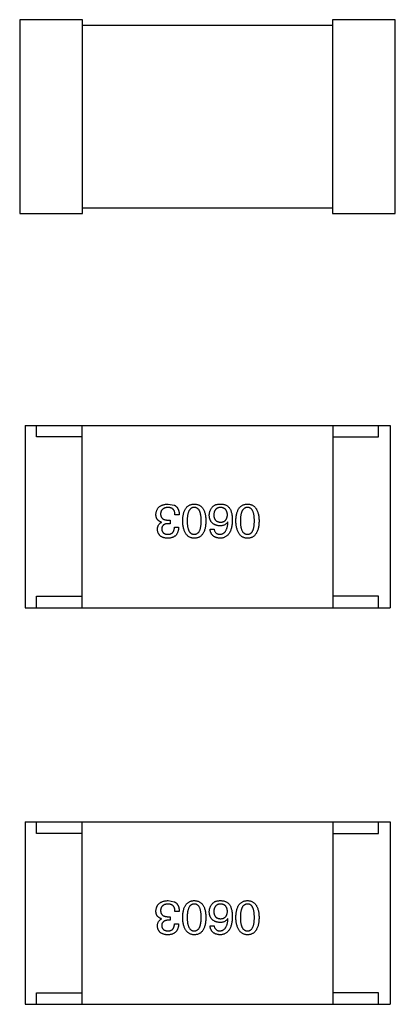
# Model space of a CAD drawing. Header units: inches. Extents: x -36 to 490, y -51 to 98.
# Tile 30 of 153: x 364.2 to 365.84, y 18.56 to 22.88. Entities that reach past the tile are written whole.
import ezdxf

# ---------------------------------------------------------------- set-up
doc = ezdxf.new("R2010")
doc.units = ezdxf.units.IN
doc.header["$LTSCALE"] = 1.21
doc.header["$MEASUREMENT"] = 0
doc.layers.get('0').update_dxf_attribs({"linetype": 'CONTINUOUS'})

msp = doc.modelspace()

# ---------------------------------------------------------------- linework, layer by layer
at = {"color": 7, "linetype": 'Continuous'}
for p, q in [((364.1968, 22.8838), (364.1968, 22.0338)), ((364.4718, 22.8838), (364.1968, 22.8838)), ((364.4718, 22.0338), (364.4718, 22.8838)), ((365.5683, 22.8588), (364.4718, 22.8588)), ((365.5683, 22.8838), (365.5683, 22.0338)), ((365.8433, 22.8838), (365.5683, 22.8838)), ((365.8433, 22.0338), (365.8433, 22.8838)), ((364.1968, 22.0338), (364.4718, 22.0338)), ((364.4718, 22.0588), (365.5683, 22.0588)), ((365.5683, 22.0338), (365.8433, 22.0338)), ((364.2203, 21.1042), (364.2203, 20.3042)), ((364.2203, 21.1042), (365.8203, 21.1042)), ((364.2703, 21.0542), (364.2703, 21.1042)), ((364.4703, 20.3042), (364.4703, 21.1042)), ((365.5703, 20.3042), (365.5703, 21.1042)), ((365.7703, 21.0542), (365.7703, 21.1042)), ((365.8203, 21.1042), (365.8203, 20.3042)), ((364.4703, 21.0542), (364.2703, 21.0542)), ((365.5703, 21.0542), (365.7703, 21.0542)), ((364.8472, 20.759), (364.8742, 20.7541)), ((364.8964, 20.7115), (364.8775, 20.7115)), ((364.8185, 20.6787), (364.8185, 20.6795)), ((364.857, 20.6729), (364.8472, 20.6729)), ((364.848, 20.6885), (364.857, 20.6885)), ((364.857, 20.6885), (364.857, 20.6729)), ((364.8751, 20.6574), (364.8931, 20.6574)), ((365.0312, 20.6484), (365.0492, 20.6484)), ((365.1098, 20.6803), (365.109, 20.6811)), ((364.2703, 20.3042), (364.2703, 20.3542)), ((364.2703, 20.3542), (364.4703, 20.3542)), ((365.7703, 20.3542), (365.5703, 20.3542)), ((365.7703, 20.3042), (365.7703, 20.3542)), ((364.2203, 20.3042), (365.8203, 20.3042)), ((364.2203, 19.3645), (364.2203, 18.5645)), ((364.2203, 19.3645), (365.8203, 19.3645)), ((364.2703, 19.3145), (364.2703, 19.3645)), ((364.4703, 18.5645), (364.4703, 19.3645)), ((365.5703, 18.5645), (365.5703, 19.3645)), ((365.7703, 19.3145), (365.7703, 19.3645)), ((365.8203, 19.3645), (365.8203, 18.5645)), ((364.4703, 19.3145), (364.2703, 19.3145)), ((365.5703, 19.3145), (365.7703, 19.3145)), ((364.8472, 19.0193), (364.8742, 19.0144)), ((364.8964, 18.9718), (364.8775, 18.9718)), ((364.8185, 18.939), (364.8185, 18.9398)), ((364.857, 18.9332), (364.8472, 18.9332)), ((364.848, 18.9488), (364.857, 18.9488)), ((364.857, 18.9488), (364.857, 18.9332)), ((365.1098, 18.9406), (365.109, 18.9414)), ((364.8751, 18.9177), (364.8931, 18.9177)), ((365.0312, 18.9086), (365.0492, 18.9086)), ((364.2703, 18.5645), (364.2703, 18.6145)), ((364.2703, 18.6145), (364.4703, 18.6145)), ((365.7703, 18.6145), (365.5703, 18.6145)), ((365.7703, 18.5645), (365.7703, 18.6145)), ((364.2203, 18.5645), (365.8203, 18.5645))]:
    msp.add_line(p, q, dxfattribs=at)
for points, knots in [([(364.7939, 20.7131), (364.794, 20.7149), (364.7943, 20.7184), (364.7952, 20.7234), (364.7964, 20.7282), (364.7981, 20.7326), (364.8001, 20.7366), (364.8025, 20.7403), (364.8053, 20.7437), (364.8084, 20.7468), (364.812, 20.7495), (364.8159, 20.7519), (364.8202, 20.7539), (364.8249, 20.7556), (364.8299, 20.757), (364.8353, 20.758), (364.8411, 20.7587), (364.8451, 20.7589), (364.8472, 20.759)], [0, 0, 0, 0, 0.068236, 0.132937, 0.194125, 0.253174, 0.310181, 0.365986, 0.421096, 0.476216, 0.532352, 0.590232, 0.649824, 0.71274, 0.778406, 0.848058, 0.921922, 1, 1, 1, 1]), ([(364.8464, 20.7443), (364.8451, 20.7442), (364.8427, 20.744), (364.8393, 20.7435), (364.8361, 20.7428), (364.833, 20.7419), (364.8302, 20.7408), (364.8277, 20.7395), (364.8253, 20.738), (364.8232, 20.7363), (364.8213, 20.7344), (364.8196, 20.7323), (364.8182, 20.73), (364.817, 20.7275), (364.8159, 20.7248), (364.8152, 20.7219), (364.8146, 20.7188), (364.8145, 20.7167), (364.8144, 20.7156)], [0, 0, 0, 0, 0.076694, 0.149502, 0.218019, 0.283183, 0.345589, 0.405199, 0.462852, 0.519478, 0.575313, 0.630559, 0.687006, 0.744638, 0.804006, 0.866059, 0.931486, 1, 1, 1, 1]), ([(364.8775, 20.7115), (364.8775, 20.7128), (364.8774, 20.7154), (364.8769, 20.7191), (364.8762, 20.7226), (364.8753, 20.7258), (364.8742, 20.7287), (364.8728, 20.7315), (364.8712, 20.7339), (364.8694, 20.7361), (364.8673, 20.738), (364.865, 20.7397), (364.8624, 20.7411), (364.8596, 20.7423), (364.8567, 20.7432), (364.8534, 20.7438), (364.85, 20.7442), (364.8476, 20.7442), (364.8464, 20.7443)], [0, 0, 0, 0, 0.07723, 0.149593, 0.217944, 0.282232, 0.34411, 0.402297, 0.458791, 0.513966, 0.568538, 0.623291, 0.679957, 0.737243, 0.798142, 0.86118, 0.928728, 1, 1, 1, 1]), ([(364.8742, 20.7541), (364.8751, 20.7537), (364.8768, 20.7528), (364.8792, 20.7513), (364.8815, 20.7496), (364.8836, 20.7478), (364.8856, 20.7457), (364.8874, 20.7435), (364.889, 20.7411), (364.8905, 20.7385), (364.8918, 20.7357), (364.8929, 20.7328), (364.8939, 20.7297), (364.8947, 20.7264), (364.8954, 20.7229), (364.8959, 20.7193), (364.8962, 20.7154), (364.8963, 20.7128), (364.8964, 20.7115)], [0, 0, 0, 0, 0.056906, 0.113264, 0.168825, 0.223843, 0.279195, 0.335267, 0.392098, 0.450414, 0.51054, 0.572219, 0.636652, 0.703156, 0.773102, 0.845505, 0.921063, 1, 1, 1, 1]), ([(364.9113, 20.6852), (364.9114, 20.6882), (364.9116, 20.6939), (364.9124, 20.7022), (364.9135, 20.7099), (364.915, 20.7171), (364.9168, 20.7237), (364.9191, 20.7297), (364.9217, 20.7352), (364.9247, 20.7402), (364.9281, 20.7445), (364.9318, 20.7483), (364.936, 20.7516), (364.9405, 20.7542), (364.9454, 20.7563), (364.9506, 20.7578), (364.9562, 20.7587), (364.9601, 20.7589), (364.9621, 20.759)], [0, 0, 0, 0, 0.08769, 0.170218, 0.24749, 0.319818, 0.387758, 0.451391, 0.511445, 0.568185, 0.622681, 0.67526, 0.726746, 0.778428, 0.830764, 0.884397, 0.940866, 1, 1, 1, 1]), ([(364.9621, 20.7443), (364.9609, 20.7442), (364.9584, 20.744), (364.9548, 20.7433), (364.9515, 20.742), (364.9484, 20.7403), (364.9456, 20.7382), (364.9431, 20.7356), (364.9407, 20.7325), (364.9386, 20.729), (364.9368, 20.7251), (364.9353, 20.7207), (364.9339, 20.7159), (364.9328, 20.7106), (364.932, 20.7049), (364.9314, 20.6988), (364.931, 20.6921), (364.931, 20.6876), (364.931, 20.6852)], [0, 0, 0, 0, 0.050879, 0.099377, 0.146973, 0.193618, 0.240619, 0.289461, 0.34047, 0.395283, 0.453059, 0.515633, 0.582666, 0.655287, 0.732971, 0.815933, 0.905166, 1, 1, 1, 1]), ([(364.9621, 20.759), (364.9641, 20.7589), (364.968, 20.7587), (364.9736, 20.7578), (364.9789, 20.7563), (364.9838, 20.7542), (364.9883, 20.7516), (364.9924, 20.7483), (364.9962, 20.7445), (364.9995, 20.7401), (365.0026, 20.7352), (365.0051, 20.7297), (365.0074, 20.7237), (365.0093, 20.7171), (365.0108, 20.7099), (365.0119, 20.7022), (365.0126, 20.6939), (365.0128, 20.6882), (365.0129, 20.6852)], [0, 0, 0, 0, 0.059135, 0.115606, 0.169241, 0.221578, 0.273261, 0.324749, 0.377329, 0.431642, 0.488541, 0.548597, 0.612232, 0.680174, 0.752504, 0.829777, 0.912307, 1, 1, 1, 1]), ([(364.9924, 20.6852), (364.9924, 20.6876), (364.9924, 20.6922), (364.992, 20.6989), (364.9915, 20.7052), (364.9907, 20.7109), (364.9895, 20.7162), (364.9883, 20.7211), (364.9868, 20.7255), (364.985, 20.7294), (364.983, 20.7329), (364.9807, 20.736), (364.9782, 20.7385), (364.9754, 20.7406), (364.9725, 20.7423), (364.9692, 20.7434), (364.9657, 20.7441), (364.9633, 20.7442), (364.9621, 20.7443)], [0, 0, 0, 0, 0.096457, 0.187288, 0.27178, 0.350132, 0.423455, 0.491343, 0.554037, 0.612253, 0.666313, 0.717038, 0.764921, 0.811214, 0.856775, 0.902988, 0.950234, 1, 1, 1, 1]), ([(365.0279, 20.7098), (365.0279, 20.7116), (365.028, 20.715), (365.0287, 20.7201), (365.0299, 20.725), (365.0315, 20.7298), (365.0336, 20.7343), (365.0361, 20.7387), (365.0391, 20.7428), (365.0415, 20.7454), (365.0426, 20.7467)], [0, 0, 0, 0, 0.12904, 0.253809, 0.377066, 0.499122, 0.621469, 0.744665, 0.870607, 1, 1, 1, 1]), ([(365.0426, 20.7467), (365.0436, 20.7478), (365.0455, 20.7499), (365.0489, 20.7525), (365.0528, 20.7547), (365.0572, 20.7565), (365.0621, 20.7578), (365.0675, 20.7586), (365.0734, 20.7591), (365.0774, 20.759), (365.0795, 20.759)], [0, 0, 0, 0, 0.105033, 0.21147, 0.321511, 0.438526, 0.563605, 0.698055, 0.843218, 1, 1, 1, 1]), ([(365.0762, 20.7443), (365.0751, 20.7442), (365.073, 20.744), (365.0699, 20.7434), (365.067, 20.7427), (365.0643, 20.7416), (365.0618, 20.7403), (365.0595, 20.7388), (365.0574, 20.7371), (365.0555, 20.7351), (365.0538, 20.7328), (365.0523, 20.7303), (365.051, 20.7277), (365.0499, 20.7247), (365.049, 20.7215), (365.0483, 20.7181), (365.0478, 20.7145), (365.0476, 20.7119), (365.0475, 20.7107)], [0, 0, 0, 0, 0.066682, 0.130303, 0.190802, 0.248749, 0.30534, 0.361219, 0.415721, 0.471765, 0.528279, 0.586428, 0.64659, 0.710143, 0.776461, 0.846692, 0.921137, 1, 1, 1, 1]), ([(365.1074, 20.7115), (365.1073, 20.7128), (365.1071, 20.7153), (365.1066, 20.7189), (365.1058, 20.7223), (365.1049, 20.7255), (365.1037, 20.7284), (365.1023, 20.731), (365.1007, 20.7335), (365.0988, 20.7357), (365.0968, 20.7376), (365.0945, 20.7393), (365.092, 20.7408), (365.0892, 20.7419), (365.0863, 20.7429), (365.0831, 20.7436), (365.0798, 20.7441), (365.0774, 20.7442), (365.0762, 20.7443)], [0, 0, 0, 0, 0.076467, 0.148148, 0.216496, 0.280559, 0.342274, 0.401168, 0.458322, 0.514073, 0.569257, 0.62465, 0.68124, 0.739113, 0.799947, 0.862804, 0.929597, 1, 1, 1, 1]), ([(365.0795, 20.759), (365.0816, 20.7589), (365.0856, 20.7587), (365.0914, 20.7576), (365.0968, 20.756), (365.1019, 20.7538), (365.1065, 20.751), (365.1108, 20.7477), (365.1147, 20.7438), (365.1169, 20.7409), (365.118, 20.7393)], [0, 0, 0, 0, 0.137449, 0.267856, 0.393219, 0.514735, 0.63397, 0.753734, 0.874967, 1, 1, 1, 1]), ([(365.118, 20.7393), (365.1189, 20.7378), (365.1207, 20.7346), (365.1228, 20.7293), (365.1246, 20.7236), (365.1261, 20.7175), (365.1273, 20.7109), (365.1281, 20.7039), (365.1286, 20.6963), (365.1287, 20.6912), (365.1287, 20.6885)], [0, 0, 0, 0, 0.101889, 0.209155, 0.322694, 0.442863, 0.569758, 0.70479, 0.848502, 1, 1, 1, 1]), ([(365.1445, 20.6852), (365.1446, 20.6882), (365.1448, 20.6939), (365.1455, 20.7022), (365.1466, 20.7099), (365.1481, 20.7171), (365.15, 20.7237), (365.1522, 20.7297), (365.1548, 20.7352), (365.1578, 20.7402), (365.1612, 20.7445), (365.165, 20.7483), (365.1691, 20.7516), (365.1736, 20.7542), (365.1785, 20.7563), (365.1838, 20.7578), (365.1894, 20.7587), (365.1933, 20.7589), (365.1953, 20.759)], [0, 0, 0, 0, 0.08769, 0.170218, 0.24749, 0.319818, 0.387758, 0.451391, 0.511445, 0.568185, 0.622681, 0.67526, 0.726746, 0.778428, 0.830764, 0.884397, 0.940866, 1, 1, 1, 1]), ([(365.1953, 20.7443), (365.194, 20.7442), (365.1916, 20.744), (365.188, 20.7433), (365.1847, 20.742), (365.1816, 20.7403), (365.1788, 20.7382), (365.1762, 20.7356), (365.1739, 20.7325), (365.1718, 20.729), (365.17, 20.7251), (365.1684, 20.7207), (365.1671, 20.7159), (365.166, 20.7106), (365.1652, 20.7049), (365.1646, 20.6988), (365.1642, 20.6921), (365.1641, 20.6876), (365.1641, 20.6852)], [0, 0, 0, 0, 0.050879, 0.099377, 0.146973, 0.193618, 0.240619, 0.289461, 0.34047, 0.395283, 0.453059, 0.515633, 0.582666, 0.655287, 0.732971, 0.815933, 0.905166, 1, 1, 1, 1]), ([(365.1953, 20.759), (365.1973, 20.7589), (365.2011, 20.7587), (365.2068, 20.7578), (365.212, 20.7563), (365.2169, 20.7542), (365.2214, 20.7516), (365.2256, 20.7483), (365.2293, 20.7445), (365.2327, 20.7401), (365.2357, 20.7352), (365.2383, 20.7297), (365.2405, 20.7237), (365.2424, 20.7171), (365.2439, 20.7099), (365.245, 20.7022), (365.2458, 20.6939), (365.246, 20.6882), (365.2461, 20.6852)], [0, 0, 0, 0, 0.059135, 0.115606, 0.169241, 0.221578, 0.273261, 0.324749, 0.377329, 0.431642, 0.488541, 0.548597, 0.612232, 0.680174, 0.752504, 0.829777, 0.912307, 1, 1, 1, 1]), ([(365.2256, 20.6852), (365.2256, 20.6876), (365.2255, 20.6922), (365.2252, 20.6989), (365.2246, 20.7052), (365.2238, 20.7109), (365.2227, 20.7162), (365.2215, 20.7211), (365.2199, 20.7255), (365.2181, 20.7294), (365.2161, 20.7329), (365.2139, 20.736), (365.2114, 20.7385), (365.2086, 20.7406), (365.2056, 20.7423), (365.2024, 20.7434), (365.1989, 20.7441), (365.1965, 20.7442), (365.1953, 20.7443)], [0, 0, 0, 0, 0.096457, 0.187288, 0.27178, 0.350132, 0.423455, 0.491343, 0.554037, 0.612253, 0.666313, 0.717038, 0.764921, 0.811214, 0.856775, 0.902988, 0.950234, 1, 1, 1, 1]), ([(364.8185, 20.6795), (364.8175, 20.6798), (364.8156, 20.6805), (364.8127, 20.6816), (364.8102, 20.6829), (364.8077, 20.6843), (364.8055, 20.6859), (364.8035, 20.6877), (364.8016, 20.6895), (364.8, 20.6916), (364.7986, 20.6938), (364.7973, 20.6961), (364.7963, 20.6986), (364.7954, 20.7012), (364.7947, 20.704), (364.7943, 20.7069), (364.7939, 20.7099), (364.7939, 20.712), (364.7939, 20.7131)], [0, 0, 0, 0, 0.069445, 0.136039, 0.200011, 0.261745, 0.322328, 0.381403, 0.438864, 0.496655, 0.554398, 0.612391, 0.672266, 0.733005, 0.79604, 0.861293, 0.928785, 1, 1, 1, 1]), ([(364.8144, 20.7156), (364.8144, 20.7145), (364.8145, 20.7124), (364.8149, 20.7093), (364.8155, 20.7064), (364.8164, 20.7037), (364.8176, 20.7013), (364.8191, 20.6991), (364.8208, 20.697), (364.8228, 20.6952), (364.825, 20.6936), (364.8275, 20.6922), (364.8303, 20.6911), (364.8334, 20.6902), (364.8367, 20.6894), (364.8402, 20.6889), (364.844, 20.6886), (364.8466, 20.6885), (364.848, 20.6885)], [0, 0, 0, 0, 0.066518, 0.129194, 0.188613, 0.245254, 0.300032, 0.353805, 0.407079, 0.461108, 0.516272, 0.574141, 0.634837, 0.699275, 0.767504, 0.840272, 0.917505, 1, 1, 1, 1]), ([(365.0746, 20.6631), (365.0728, 20.6633), (365.0692, 20.6636), (365.0641, 20.6645), (365.0593, 20.6657), (365.0548, 20.6672), (365.0507, 20.669), (365.0469, 20.6711), (365.0435, 20.6736), (365.0403, 20.6764), (365.0375, 20.6795), (365.0352, 20.6829), (365.033, 20.6866), (365.0313, 20.6906), (365.03, 20.695), (365.0289, 20.6997), (365.0281, 20.7046), (365.028, 20.7081), (365.0279, 20.7098)], [0, 0, 0, 0, 0.074228, 0.144548, 0.211288, 0.274576, 0.335162, 0.393915, 0.450599, 0.506657, 0.562409, 0.618617, 0.676096, 0.735061, 0.79654, 0.860906, 0.928473, 1, 1, 1, 1]), ([(365.0475, 20.7107), (365.0476, 20.7094), (365.0478, 20.707), (365.0483, 20.7036), (365.0491, 20.7004), (365.0499, 20.6974), (365.0511, 20.6946), (365.0524, 20.692), (365.054, 20.6898), (365.0557, 20.6877), (365.0577, 20.6858), (365.0598, 20.6842), (365.0622, 20.6829), (365.0648, 20.6817), (365.0676, 20.6808), (365.0705, 20.6801), (365.0737, 20.6797), (365.0759, 20.6796), (365.0771, 20.6795)], [0, 0, 0, 0, 0.076288, 0.14871, 0.216387, 0.281386, 0.342528, 0.402111, 0.4591, 0.514852, 0.569974, 0.625644, 0.682226, 0.740156, 0.800362, 0.863471, 0.930116, 1, 1, 1, 1]), ([(365.0771, 20.6795), (365.0782, 20.6796), (365.0805, 20.6797), (365.0838, 20.6801), (365.0868, 20.6808), (365.0897, 20.6818), (365.0924, 20.6829), (365.0948, 20.6844), (365.097, 20.686), (365.099, 20.6879), (365.1008, 20.69), (365.1024, 20.6924), (365.1038, 20.695), (365.1049, 20.6978), (365.1059, 20.7009), (365.1066, 20.7042), (365.1071, 20.7078), (365.1073, 20.7102), (365.1074, 20.7115)], [0, 0, 0, 0, 0.070453, 0.136523, 0.199866, 0.260392, 0.318446, 0.374657, 0.430182, 0.485556, 0.541071, 0.598396, 0.657208, 0.718642, 0.783247, 0.851631, 0.923928, 1, 1, 1, 1]), ([(364.8005, 20.6475), (364.8005, 20.6494), (364.8006, 20.6529), (364.8015, 20.658), (364.8029, 20.6626), (364.8048, 20.6668), (364.8074, 20.6705), (364.8105, 20.6738), (364.8143, 20.6766), (364.8171, 20.678), (364.8185, 20.6787)], [0, 0, 0, 0, 0.143686, 0.277942, 0.40333, 0.521785, 0.638573, 0.755208, 0.874773, 1, 1, 1, 1]), ([(364.8455, 20.609), (364.8438, 20.6091), (364.8405, 20.6093), (364.8356, 20.6099), (364.831, 20.6108), (364.8268, 20.612), (364.8229, 20.6134), (364.8193, 20.6151), (364.8159, 20.6171), (364.8129, 20.6194), (364.8103, 20.6219), (364.8079, 20.6248), (364.8059, 20.6279), (364.8041, 20.6313), (364.8027, 20.635), (364.8016, 20.6389), (364.8008, 20.6431), (364.8006, 20.646), (364.8005, 20.6475)], [0, 0, 0, 0, 0.077845, 0.151584, 0.221397, 0.287366, 0.350104, 0.410398, 0.467998, 0.524388, 0.579979, 0.635152, 0.690917, 0.747936, 0.806661, 0.867861, 0.932479, 1, 1, 1, 1]), ([(364.8472, 20.6729), (364.8461, 20.6729), (364.844, 20.6728), (364.8409, 20.6724), (364.838, 20.6719), (364.8353, 20.6712), (364.8328, 20.6703), (364.8306, 20.6693), (364.8285, 20.668), (364.8267, 20.6666), (364.825, 20.6651), (364.8236, 20.6633), (364.8223, 20.6614), (364.8213, 20.6593), (364.8205, 20.657), (364.8199, 20.6545), (364.8195, 20.6519), (364.8194, 20.6501), (364.8193, 20.6492)], [0, 0, 0, 0, 0.079415, 0.154091, 0.22508, 0.29186, 0.355026, 0.415127, 0.472418, 0.528511, 0.583551, 0.638361, 0.693547, 0.750023, 0.807857, 0.868401, 0.932259, 1, 1, 1, 1]), ([(364.8193, 20.6492), (364.8194, 20.6483), (364.8196, 20.6465), (364.8201, 20.644), (364.8207, 20.6416), (364.8216, 20.6394), (364.8226, 20.6374), (364.8239, 20.6356), (364.8253, 20.6338), (364.8269, 20.6323), (364.8287, 20.631), (364.8306, 20.6298), (364.8328, 20.6288), (364.8352, 20.6279), (364.8377, 20.6273), (364.8404, 20.6267), (364.8433, 20.6264), (364.8453, 20.6263), (364.8464, 20.6262)], [0, 0, 0, 0, 0.067655, 0.132224, 0.194132, 0.253145, 0.309858, 0.366002, 0.421361, 0.47702, 0.532632, 0.590536, 0.65067, 0.713258, 0.779588, 0.848803, 0.921949, 1, 1, 1, 1]), ([(364.8931, 20.6574), (364.893, 20.6554), (364.8929, 20.6517), (364.8923, 20.6463), (364.8913, 20.6413), (364.8899, 20.6366), (364.8882, 20.6323), (364.8861, 20.6283), (364.8837, 20.6247), (364.8808, 20.6215), (364.8777, 20.6186), (364.8741, 20.6161), (364.8703, 20.614), (364.866, 20.6123), (364.8614, 20.6108), (364.8564, 20.6099), (364.8511, 20.6092), (364.8474, 20.6091), (364.8455, 20.609)], [0, 0, 0, 0, 0.074804, 0.144899, 0.211458, 0.274554, 0.334363, 0.392059, 0.448123, 0.503024, 0.558154, 0.613471, 0.670844, 0.729926, 0.792003, 0.857405, 0.926768, 1, 1, 1, 1]), ([(364.8464, 20.6262), (364.8475, 20.6262), (364.8497, 20.6263), (364.8529, 20.6267), (364.8558, 20.6273), (364.8586, 20.6281), (364.8611, 20.6292), (364.8635, 20.6306), (364.8656, 20.6321), (364.8675, 20.634), (364.8692, 20.6361), (364.8707, 20.6384), (364.872, 20.641), (364.873, 20.6438), (364.8739, 20.6468), (364.8745, 20.6501), (364.8749, 20.6537), (364.875, 20.6561), (364.8751, 20.6574)], [0, 0, 0, 0, 0.069877, 0.136363, 0.198671, 0.257968, 0.315462, 0.370709, 0.425568, 0.479847, 0.535753, 0.592303, 0.651386, 0.713311, 0.778642, 0.84836, 0.921866, 1, 1, 1, 1]), ([(364.9621, 20.609), (364.9602, 20.6091), (364.9563, 20.6094), (364.9508, 20.6104), (364.9456, 20.6121), (364.9408, 20.6143), (364.9363, 20.6171), (364.9322, 20.6204), (364.9285, 20.6244), (364.9251, 20.6289), (364.9221, 20.634), (364.9195, 20.6396), (364.9172, 20.6459), (364.9153, 20.6526), (364.9138, 20.66), (364.9125, 20.6679), (364.9117, 20.6764), (364.9114, 20.6822), (364.9113, 20.6852)], [0, 0, 0, 0, 0.057415, 0.112361, 0.16496, 0.216437, 0.267441, 0.318839, 0.371478, 0.426325, 0.483626, 0.544235, 0.608673, 0.677374, 0.750405, 0.828394, 0.911525, 1, 1, 1, 1]), ([(364.931, 20.6852), (364.931, 20.6829), (364.931, 20.6782), (364.9314, 20.6716), (364.932, 20.6653), (364.9328, 20.6595), (364.9339, 20.6542), (364.9352, 20.6494), (364.9368, 20.645), (364.9386, 20.641), (364.9407, 20.6376), (364.943, 20.6345), (364.9456, 20.632), (364.9484, 20.6298), (364.9515, 20.6282), (364.9548, 20.627), (364.9584, 20.6264), (364.9609, 20.6263), (364.9621, 20.6262)], [0, 0, 0, 0, 0.095719, 0.185854, 0.269738, 0.347952, 0.420315, 0.487894, 0.550245, 0.608186, 0.662454, 0.713283, 0.761375, 0.808209, 0.854301, 0.901312, 0.949396, 1, 1, 1, 1]), ([(364.9621, 20.6262), (364.9633, 20.6263), (364.9657, 20.6264), (364.9692, 20.627), (364.9725, 20.6282), (364.9755, 20.6298), (364.9782, 20.632), (364.9807, 20.6345), (364.983, 20.6375), (364.985, 20.641), (364.9868, 20.645), (364.9883, 20.6494), (364.9895, 20.6542), (364.9907, 20.6595), (364.9914, 20.6653), (364.992, 20.6716), (364.9924, 20.6782), (364.9924, 20.6829), (364.9924, 20.6852)], [0, 0, 0, 0, 0.049764, 0.097007, 0.143217, 0.188577, 0.235116, 0.282997, 0.333719, 0.387776, 0.445989, 0.508679, 0.576563, 0.649481, 0.728235, 0.812722, 0.903548, 1, 1, 1, 1]), ([(365.0129, 20.6852), (365.0128, 20.6822), (365.0126, 20.6763), (365.0119, 20.6677), (365.0108, 20.6597), (365.0093, 20.6523), (365.0074, 20.6455), (365.0051, 20.6393), (365.0026, 20.6336), (364.9995, 20.6285), (364.9962, 20.624), (364.9924, 20.6201), (364.9883, 20.6167), (364.9838, 20.614), (364.9789, 20.6119), (364.9736, 20.6102), (364.968, 20.6093), (364.9641, 20.6091), (364.9621, 20.609)], [0, 0, 0, 0, 0.088823, 0.172287, 0.250296, 0.323438, 0.392244, 0.456221, 0.516635, 0.573871, 0.628, 0.680335, 0.731489, 0.782557, 0.834044, 0.886738, 0.942089, 1, 1, 1, 1]), ([(365.0746, 20.609), (365.073, 20.6091), (365.0699, 20.6094), (365.0654, 20.6101), (365.0611, 20.6111), (365.0572, 20.6123), (365.0535, 20.6138), (365.05, 20.6156), (365.0469, 20.6177), (365.044, 20.62), (365.0414, 20.6226), (365.0391, 20.6255), (365.0371, 20.6287), (365.0353, 20.6321), (365.0338, 20.6358), (365.0327, 20.6397), (365.0317, 20.6439), (365.0313, 20.6469), (365.0312, 20.6484)], [0, 0, 0, 0, 0.073784, 0.144317, 0.211047, 0.274818, 0.336501, 0.395724, 0.453465, 0.510016, 0.566585, 0.622844, 0.680328, 0.739335, 0.800408, 0.863904, 0.93053, 1, 1, 1, 1]), ([(365.0492, 20.6484), (365.0496, 20.6466), (365.0503, 20.6433), (365.0521, 20.6387), (365.0545, 20.6348), (365.0575, 20.6317), (365.061, 20.6292), (365.0651, 20.6275), (365.0697, 20.6264), (365.0729, 20.6263), (365.0746, 20.6262)], [0, 0, 0, 0, 0.1439, 0.274233, 0.394478, 0.509388, 0.621911, 0.738504, 0.863414, 1, 1, 1, 1]), ([(365.1287, 20.6885), (365.1286, 20.6854), (365.1284, 20.6793), (365.1276, 20.6704), (365.1264, 20.6621), (365.1248, 20.6545), (365.1229, 20.6474), (365.1205, 20.6409), (365.1177, 20.635), (365.1145, 20.6297), (365.1109, 20.625), (365.1069, 20.6209), (365.1025, 20.6174), (365.0977, 20.6145), (365.0925, 20.6122), (365.0869, 20.6105), (365.0809, 20.6094), (365.0767, 20.6091), (365.0746, 20.609)], [0, 0, 0, 0, 0.087517, 0.169686, 0.246944, 0.319347, 0.387088, 0.450961, 0.511075, 0.567974, 0.622351, 0.675039, 0.726853, 0.778688, 0.83093, 0.884738, 0.941043, 1, 1, 1, 1]), ([(365.109, 20.6811), (365.1082, 20.6797), (365.1065, 20.6769), (365.1033, 20.6732), (365.0996, 20.67), (365.0955, 20.6675), (365.0909, 20.6655), (365.0859, 20.6641), (365.0804, 20.6632), (365.0766, 20.6632), (365.0746, 20.6631)], [0, 0, 0, 0, 0.122276, 0.239997, 0.35611, 0.473903, 0.59404, 0.720428, 0.855383, 1, 1, 1, 1]), ([(365.0746, 20.6262), (365.0759, 20.6263), (365.0784, 20.6265), (365.0821, 20.6274), (365.0856, 20.6285), (365.0888, 20.6302), (365.0919, 20.6321), (365.0946, 20.6346), (365.0971, 20.6374), (365.0995, 20.6406), (365.1016, 20.6442), (365.1034, 20.6482), (365.1051, 20.6526), (365.1065, 20.6574), (365.1077, 20.6625), (365.1086, 20.6681), (365.1094, 20.6741), (365.1097, 20.6782), (365.1098, 20.6803)], [0, 0, 0, 0, 0.054741, 0.107075, 0.158339, 0.208382, 0.258772, 0.310045, 0.362765, 0.417822, 0.475982, 0.537466, 0.602901, 0.673037, 0.747247, 0.826291, 0.910782, 1, 1, 1, 1]), ([(365.1953, 20.609), (365.1933, 20.6091), (365.1895, 20.6094), (365.1839, 20.6104), (365.1788, 20.6121), (365.1739, 20.6143), (365.1695, 20.6171), (365.1654, 20.6204), (365.1616, 20.6244), (365.1583, 20.6289), (365.1552, 20.634), (365.1526, 20.6396), (365.1503, 20.6459), (365.1484, 20.6526), (365.1469, 20.66), (365.1457, 20.6679), (365.1448, 20.6764), (365.1446, 20.6822), (365.1445, 20.6852)], [0, 0, 0, 0, 0.057415, 0.112361, 0.16496, 0.216437, 0.267441, 0.318839, 0.371478, 0.426325, 0.483626, 0.544235, 0.608673, 0.677374, 0.750405, 0.828394, 0.911525, 1, 1, 1, 1]), ([(365.1641, 20.6852), (365.1641, 20.6829), (365.1642, 20.6782), (365.1646, 20.6716), (365.1652, 20.6653), (365.166, 20.6595), (365.1671, 20.6542), (365.1684, 20.6494), (365.17, 20.645), (365.1718, 20.641), (365.1739, 20.6376), (365.1762, 20.6345), (365.1788, 20.632), (365.1816, 20.6298), (365.1847, 20.6282), (365.188, 20.627), (365.1916, 20.6264), (365.194, 20.6263), (365.1953, 20.6262)], [0, 0, 0, 0, 0.095719, 0.185854, 0.269738, 0.347952, 0.420315, 0.487894, 0.550245, 0.608186, 0.662454, 0.713283, 0.761375, 0.808209, 0.854301, 0.901312, 0.949396, 1, 1, 1, 1]), ([(365.1953, 20.6262), (365.1965, 20.6263), (365.1989, 20.6264), (365.2024, 20.627), (365.2056, 20.6282), (365.2086, 20.6298), (365.2113, 20.632), (365.2139, 20.6345), (365.2161, 20.6375), (365.2181, 20.641), (365.2199, 20.645), (365.2215, 20.6494), (365.2227, 20.6542), (365.2238, 20.6595), (365.2246, 20.6653), (365.2252, 20.6716), (365.2255, 20.6782), (365.2256, 20.6829), (365.2256, 20.6852)], [0, 0, 0, 0, 0.049764, 0.097007, 0.143217, 0.188577, 0.235116, 0.282997, 0.333719, 0.387776, 0.445989, 0.508679, 0.576563, 0.649481, 0.728235, 0.812722, 0.903548, 1, 1, 1, 1]), ([(365.2461, 20.6852), (365.246, 20.6822), (365.2458, 20.6763), (365.245, 20.6677), (365.2439, 20.6597), (365.2424, 20.6523), (365.2406, 20.6455), (365.2383, 20.6393), (365.2357, 20.6336), (365.2327, 20.6285), (365.2293, 20.624), (365.2256, 20.6201), (365.2215, 20.6167), (365.2169, 20.614), (365.212, 20.6119), (365.2068, 20.6102), (365.2011, 20.6093), (365.1973, 20.6091), (365.1953, 20.609)], [0, 0, 0, 0, 0.088823, 0.172287, 0.250296, 0.323438, 0.392244, 0.456221, 0.516635, 0.573871, 0.628, 0.680335, 0.731489, 0.782557, 0.834044, 0.886738, 0.942089, 1, 1, 1, 1]), ([(364.7939, 18.9734), (364.794, 18.9752), (364.7943, 18.9787), (364.7952, 18.9837), (364.7964, 18.9885), (364.7981, 18.9928), (364.8001, 18.9969), (364.8025, 19.0006), (364.8053, 19.004), (364.8084, 19.0071), (364.812, 19.0098), (364.8159, 19.0122), (364.8202, 19.0142), (364.8249, 19.0159), (364.8299, 19.0173), (364.8353, 19.0183), (364.8411, 19.019), (364.8451, 19.0192), (364.8472, 19.0193)], [0, 0, 0, 0, 0.068236, 0.132937, 0.194125, 0.253174, 0.310181, 0.365986, 0.421096, 0.476216, 0.532352, 0.590232, 0.649824, 0.71274, 0.778406, 0.848058, 0.921922, 1, 1, 1, 1]), ([(364.8742, 19.0144), (364.8751, 19.014), (364.8768, 19.0131), (364.8792, 19.0116), (364.8815, 19.0099), (364.8836, 19.0081), (364.8856, 19.006), (364.8874, 19.0038), (364.889, 19.0014), (364.8905, 18.9988), (364.8918, 18.996), (364.8929, 18.9931), (364.8939, 18.99), (364.8947, 18.9867), (364.8954, 18.9832), (364.8959, 18.9795), (364.8962, 18.9757), (364.8963, 18.9731), (364.8964, 18.9718)], [0, 0, 0, 0, 0.056906, 0.113264, 0.168825, 0.223843, 0.279195, 0.335267, 0.392098, 0.450414, 0.51054, 0.572219, 0.636652, 0.703156, 0.773102, 0.845505, 0.921063, 1, 1, 1, 1]), ([(364.9113, 18.9455), (364.9114, 18.9485), (364.9116, 18.9542), (364.9124, 18.9625), (364.9135, 18.9702), (364.915, 18.9774), (364.9168, 18.984), (364.9191, 18.99), (364.9217, 18.9955), (364.9247, 19.0004), (364.9281, 19.0048), (364.9318, 19.0086), (364.936, 19.0118), (364.9405, 19.0145), (364.9454, 19.0166), (364.9506, 19.0181), (364.9562, 19.019), (364.9601, 19.0192), (364.9621, 19.0193)], [0, 0, 0, 0, 0.08769, 0.170218, 0.24749, 0.319818, 0.387758, 0.451391, 0.511445, 0.568185, 0.622681, 0.67526, 0.726746, 0.778428, 0.830764, 0.884397, 0.940866, 1, 1, 1, 1]), ([(364.9621, 19.0193), (364.9641, 19.0192), (364.968, 19.019), (364.9736, 19.0181), (364.9789, 19.0166), (364.9838, 19.0145), (364.9883, 19.0118), (364.9924, 19.0086), (364.9962, 19.0048), (364.9995, 19.0004), (365.0026, 18.9955), (365.0051, 18.99), (365.0074, 18.984), (365.0093, 18.9774), (365.0108, 18.9702), (365.0119, 18.9625), (365.0126, 18.9542), (365.0128, 18.9485), (365.0129, 18.9455)], [0, 0, 0, 0, 0.059135, 0.115606, 0.169241, 0.221578, 0.273261, 0.324749, 0.377329, 0.431642, 0.488541, 0.548597, 0.612232, 0.680174, 0.752504, 0.829777, 0.912307, 1, 1, 1, 1]), ([(365.0279, 18.9701), (365.0279, 18.9719), (365.028, 18.9753), (365.0287, 18.9804), (365.0299, 18.9853), (365.0315, 18.99), (365.0336, 18.9946), (365.0361, 18.9989), (365.0391, 19.0031), (365.0415, 19.0057), (365.0426, 19.007)], [0, 0, 0, 0, 0.12904, 0.253809, 0.377066, 0.499122, 0.621469, 0.744665, 0.870607, 1, 1, 1, 1]), ([(365.0426, 19.007), (365.0436, 19.0081), (365.0455, 19.0102), (365.0489, 19.0128), (365.0528, 19.015), (365.0572, 19.0167), (365.0621, 19.0181), (365.0675, 19.0189), (365.0734, 19.0194), (365.0774, 19.0193), (365.0795, 19.0193)], [0, 0, 0, 0, 0.105033, 0.21147, 0.321511, 0.438526, 0.563605, 0.698055, 0.843218, 1, 1, 1, 1]), ([(365.0795, 19.0193), (365.0816, 19.0192), (365.0856, 19.019), (365.0914, 19.0179), (365.0968, 19.0163), (365.1019, 19.0141), (365.1065, 19.0113), (365.1108, 19.008), (365.1147, 19.0041), (365.1169, 19.0011), (365.118, 18.9996)], [0, 0, 0, 0, 0.137449, 0.267856, 0.393219, 0.514735, 0.63397, 0.753734, 0.874967, 1, 1, 1, 1]), ([(365.1445, 18.9455), (365.1446, 18.9485), (365.1448, 18.9542), (365.1455, 18.9625), (365.1466, 18.9702), (365.1481, 18.9774), (365.15, 18.984), (365.1522, 18.99), (365.1548, 18.9955), (365.1578, 19.0004), (365.1612, 19.0048), (365.165, 19.0086), (365.1691, 19.0118), (365.1736, 19.0145), (365.1785, 19.0166), (365.1838, 19.0181), (365.1894, 19.019), (365.1933, 19.0192), (365.1953, 19.0193)], [0, 0, 0, 0, 0.08769, 0.170218, 0.24749, 0.319818, 0.387758, 0.451391, 0.511445, 0.568185, 0.622681, 0.67526, 0.726746, 0.778428, 0.830764, 0.884397, 0.940866, 1, 1, 1, 1]), ([(365.1953, 19.0193), (365.1973, 19.0192), (365.2011, 19.019), (365.2068, 19.0181), (365.212, 19.0166), (365.2169, 19.0145), (365.2214, 19.0118), (365.2256, 19.0086), (365.2293, 19.0048), (365.2327, 19.0004), (365.2357, 18.9955), (365.2383, 18.99), (365.2405, 18.984), (365.2424, 18.9774), (365.2439, 18.9702), (365.245, 18.9625), (365.2458, 18.9542), (365.246, 18.9485), (365.2461, 18.9455)], [0, 0, 0, 0, 0.059135, 0.115606, 0.169241, 0.221578, 0.273261, 0.324749, 0.377329, 0.431642, 0.488541, 0.548597, 0.612232, 0.680174, 0.752504, 0.829777, 0.912307, 1, 1, 1, 1]), ([(364.8185, 18.9398), (364.8175, 18.9401), (364.8156, 18.9407), (364.8127, 18.9419), (364.8102, 18.9432), (364.8077, 18.9446), (364.8055, 18.9462), (364.8035, 18.9479), (364.8016, 18.9498), (364.8, 18.9518), (364.7986, 18.954), (364.7973, 18.9564), (364.7963, 18.9589), (364.7954, 18.9615), (364.7947, 18.9642), (364.7943, 18.9672), (364.7939, 18.9702), (364.7939, 18.9723), (364.7939, 18.9734)], [0, 0, 0, 0, 0.069445, 0.136039, 0.200011, 0.261745, 0.322328, 0.381403, 0.438864, 0.496655, 0.554398, 0.612391, 0.672266, 0.733005, 0.79604, 0.861293, 0.928785, 1, 1, 1, 1]), ([(364.8464, 19.0045), (364.8451, 19.0045), (364.8427, 19.0043), (364.8393, 19.0038), (364.8361, 19.0031), (364.833, 19.0022), (364.8302, 19.0011), (364.8277, 18.9998), (364.8253, 18.9983), (364.8232, 18.9966), (364.8213, 18.9947), (364.8196, 18.9926), (364.8182, 18.9903), (364.817, 18.9878), (364.8159, 18.9851), (364.8152, 18.9822), (364.8146, 18.9791), (364.8145, 18.977), (364.8144, 18.9759)], [0, 0, 0, 0, 0.076694, 0.149502, 0.218019, 0.283183, 0.345589, 0.405199, 0.462852, 0.519478, 0.575313, 0.630559, 0.687006, 0.744638, 0.804006, 0.866059, 0.931486, 1, 1, 1, 1]), ([(364.8144, 18.9759), (364.8144, 18.9748), (364.8145, 18.9726), (364.8149, 18.9696), (364.8155, 18.9667), (364.8164, 18.964), (364.8176, 18.9616), (364.8191, 18.9593), (364.8208, 18.9573), (364.8228, 18.9555), (364.825, 18.9539), (364.8275, 18.9525), (364.8303, 18.9514), (364.8334, 18.9505), (364.8367, 18.9497), (364.8402, 18.9492), (364.844, 18.9488), (364.8466, 18.9488), (364.848, 18.9488)], [0, 0, 0, 0, 0.066518, 0.129194, 0.188613, 0.245254, 0.300032, 0.353805, 0.407079, 0.461108, 0.516272, 0.574141, 0.634837, 0.699275, 0.767504, 0.840272, 0.917505, 1, 1, 1, 1]), ([(364.8775, 18.9718), (364.8775, 18.9731), (364.8774, 18.9757), (364.8769, 18.9794), (364.8762, 18.9828), (364.8753, 18.9861), (364.8742, 18.989), (364.8728, 18.9917), (364.8712, 18.9942), (364.8694, 18.9964), (364.8673, 18.9983), (364.865, 19), (364.8624, 19.0014), (364.8596, 19.0025), (364.8567, 19.0035), (364.8534, 19.0041), (364.85, 19.0045), (364.8476, 19.0045), (364.8464, 19.0045)], [0, 0, 0, 0, 0.07723, 0.149593, 0.217944, 0.282232, 0.34411, 0.402297, 0.458791, 0.513966, 0.568538, 0.623291, 0.679957, 0.737243, 0.798142, 0.86118, 0.928728, 1, 1, 1, 1]), ([(364.9621, 19.0045), (364.9609, 19.0045), (364.9584, 19.0043), (364.9548, 19.0035), (364.9515, 19.0023), (364.9484, 19.0006), (364.9456, 18.9985), (364.9431, 18.9959), (364.9407, 18.9928), (364.9386, 18.9893), (364.9368, 18.9854), (364.9353, 18.981), (364.9339, 18.9762), (364.9328, 18.9709), (364.932, 18.9652), (364.9314, 18.959), (364.931, 18.9524), (364.931, 18.9479), (364.931, 18.9455)], [0, 0, 0, 0, 0.050879, 0.099377, 0.146973, 0.193618, 0.240619, 0.289461, 0.34047, 0.395283, 0.453059, 0.515633, 0.582666, 0.655287, 0.732971, 0.815933, 0.905166, 1, 1, 1, 1]), ([(364.9924, 18.9455), (364.9924, 18.9479), (364.9924, 18.9525), (364.992, 18.9592), (364.9915, 18.9654), (364.9907, 18.9712), (364.9895, 18.9765), (364.9883, 18.9814), (364.9868, 18.9858), (364.985, 18.9897), (364.983, 18.9932), (364.9807, 18.9963), (364.9782, 18.9988), (364.9754, 19.0009), (364.9725, 19.0026), (364.9692, 19.0037), (364.9657, 19.0044), (364.9633, 19.0045), (364.9621, 19.0045)], [0, 0, 0, 0, 0.096457, 0.187288, 0.27178, 0.350132, 0.423455, 0.491343, 0.554037, 0.612253, 0.666313, 0.717038, 0.764921, 0.811214, 0.856775, 0.902988, 0.950234, 1, 1, 1, 1]), ([(365.0746, 18.9234), (365.0728, 18.9236), (365.0692, 18.9239), (365.0641, 18.9248), (365.0593, 18.9259), (365.0548, 18.9275), (365.0507, 18.9293), (365.0469, 18.9314), (365.0435, 18.9339), (365.0403, 18.9367), (365.0375, 18.9397), (365.0352, 18.9432), (365.033, 18.9469), (365.0313, 18.9509), (365.03, 18.9553), (365.0289, 18.96), (365.0281, 18.9649), (365.028, 18.9684), (365.0279, 18.9701)], [0, 0, 0, 0, 0.074228, 0.144548, 0.211288, 0.274576, 0.335162, 0.393915, 0.450599, 0.506657, 0.562409, 0.618617, 0.676096, 0.735061, 0.79654, 0.860906, 0.928473, 1, 1, 1, 1]), ([(365.0762, 19.0045), (365.0751, 19.0044), (365.073, 19.0043), (365.0699, 19.0037), (365.067, 19.0029), (365.0643, 19.0019), (365.0618, 19.0006), (365.0595, 18.9991), (365.0574, 18.9973), (365.0555, 18.9953), (365.0538, 18.9931), (365.0523, 18.9906), (365.051, 18.9879), (365.0499, 18.985), (365.049, 18.9818), (365.0483, 18.9784), (365.0478, 18.9748), (365.0476, 18.9722), (365.0475, 18.9709)], [0, 0, 0, 0, 0.066682, 0.130303, 0.190802, 0.248749, 0.30534, 0.361219, 0.415721, 0.471765, 0.528279, 0.586428, 0.64659, 0.710143, 0.776461, 0.846692, 0.921137, 1, 1, 1, 1]), ([(365.0475, 18.9709), (365.0476, 18.9697), (365.0478, 18.9673), (365.0483, 18.9639), (365.0491, 18.9607), (365.0499, 18.9576), (365.0511, 18.9549), (365.0524, 18.9523), (365.054, 18.95), (365.0557, 18.948), (365.0577, 18.9461), (365.0598, 18.9445), (365.0622, 18.9431), (365.0648, 18.942), (365.0676, 18.9411), (365.0705, 18.9404), (365.0737, 18.9399), (365.0759, 18.9398), (365.0771, 18.9398)], [0, 0, 0, 0, 0.076288, 0.14871, 0.216387, 0.281386, 0.342528, 0.402111, 0.4591, 0.514852, 0.569974, 0.625644, 0.682226, 0.740156, 0.800362, 0.863471, 0.930116, 1, 1, 1, 1]), ([(365.1074, 18.9718), (365.1073, 18.9731), (365.1071, 18.9756), (365.1066, 18.9792), (365.1058, 18.9826), (365.1049, 18.9858), (365.1037, 18.9887), (365.1023, 18.9913), (365.1007, 18.9938), (365.0988, 18.9959), (365.0968, 18.9979), (365.0945, 18.9996), (365.092, 19.0011), (365.0892, 19.0022), (365.0863, 19.0032), (365.0831, 19.0039), (365.0798, 19.0044), (365.0774, 19.0045), (365.0762, 19.0045)], [0, 0, 0, 0, 0.076467, 0.148148, 0.216496, 0.280559, 0.342274, 0.401168, 0.458322, 0.514073, 0.569257, 0.62465, 0.68124, 0.739113, 0.799947, 0.862804, 0.929597, 1, 1, 1, 1]), ([(365.0771, 18.9398), (365.0782, 18.9398), (365.0805, 18.9399), (365.0838, 18.9404), (365.0868, 18.9411), (365.0897, 18.942), (365.0924, 18.9432), (365.0948, 18.9446), (365.097, 18.9463), (365.099, 18.9482), (365.1008, 18.9503), (365.1024, 18.9527), (365.1038, 18.9553), (365.1049, 18.9581), (365.1059, 18.9612), (365.1066, 18.9645), (365.1071, 18.9681), (365.1073, 18.9705), (365.1074, 18.9718)], [0, 0, 0, 0, 0.070453, 0.136523, 0.199866, 0.260392, 0.318446, 0.374657, 0.430182, 0.485556, 0.541071, 0.598396, 0.657208, 0.718642, 0.783247, 0.851631, 0.923928, 1, 1, 1, 1]), ([(365.118, 18.9996), (365.1189, 18.9981), (365.1207, 18.9948), (365.1228, 18.9896), (365.1246, 18.9839), (365.1261, 18.9778), (365.1273, 18.9712), (365.1281, 18.9641), (365.1286, 18.9566), (365.1287, 18.9515), (365.1287, 18.9488)], [0, 0, 0, 0, 0.101889, 0.209155, 0.322694, 0.442863, 0.569758, 0.70479, 0.848502, 1, 1, 1, 1]), ([(365.1953, 19.0045), (365.194, 19.0045), (365.1916, 19.0043), (365.188, 19.0035), (365.1847, 19.0023), (365.1816, 19.0006), (365.1788, 18.9985), (365.1762, 18.9959), (365.1739, 18.9928), (365.1718, 18.9893), (365.17, 18.9854), (365.1684, 18.981), (365.1671, 18.9762), (365.166, 18.9709), (365.1652, 18.9652), (365.1646, 18.959), (365.1642, 18.9524), (365.1641, 18.9479), (365.1641, 18.9455)], [0, 0, 0, 0, 0.050879, 0.099377, 0.146973, 0.193618, 0.240619, 0.289461, 0.34047, 0.395283, 0.453059, 0.515633, 0.582666, 0.655287, 0.732971, 0.815933, 0.905166, 1, 1, 1, 1]), ([(365.2256, 18.9455), (365.2256, 18.9479), (365.2255, 18.9525), (365.2252, 18.9592), (365.2246, 18.9654), (365.2238, 18.9712), (365.2227, 18.9765), (365.2215, 18.9814), (365.2199, 18.9858), (365.2181, 18.9897), (365.2161, 18.9932), (365.2139, 18.9963), (365.2114, 18.9988), (365.2086, 19.0009), (365.2056, 19.0026), (365.2024, 19.0037), (365.1989, 19.0044), (365.1965, 19.0045), (365.1953, 19.0045)], [0, 0, 0, 0, 0.096457, 0.187288, 0.27178, 0.350132, 0.423455, 0.491343, 0.554037, 0.612253, 0.666313, 0.717038, 0.764921, 0.811214, 0.856775, 0.902988, 0.950234, 1, 1, 1, 1]), ([(364.8005, 18.9078), (364.8005, 18.9097), (364.8006, 18.9132), (364.8015, 18.9183), (364.8029, 18.9229), (364.8048, 18.9271), (364.8074, 18.9308), (364.8105, 18.9341), (364.8143, 18.9368), (364.8171, 18.9383), (364.8185, 18.939)], [0, 0, 0, 0, 0.143686, 0.277942, 0.40333, 0.521785, 0.638573, 0.755208, 0.874773, 1, 1, 1, 1]), ([(364.8472, 18.9332), (364.8461, 18.9332), (364.844, 18.9331), (364.8409, 18.9327), (364.838, 18.9322), (364.8353, 18.9315), (364.8328, 18.9306), (364.8306, 18.9295), (364.8285, 18.9283), (364.8267, 18.9269), (364.825, 18.9253), (364.8236, 18.9236), (364.8223, 18.9216), (364.8213, 18.9195), (364.8205, 18.9173), (364.8199, 18.9148), (364.8195, 18.9122), (364.8194, 18.9104), (364.8193, 18.9095)], [0, 0, 0, 0, 0.079415, 0.154091, 0.22508, 0.29186, 0.355026, 0.415127, 0.472418, 0.528511, 0.583551, 0.638361, 0.693547, 0.750023, 0.807857, 0.868401, 0.932259, 1, 1, 1, 1]), ([(364.9621, 18.8693), (364.9602, 18.8694), (364.9563, 18.8696), (364.9508, 18.8707), (364.9456, 18.8724), (364.9408, 18.8746), (364.9363, 18.8773), (364.9322, 18.8807), (364.9285, 18.8847), (364.9251, 18.8892), (364.9221, 18.8943), (364.9195, 18.8999), (364.9172, 18.9061), (364.9153, 18.9129), (364.9138, 18.9203), (364.9125, 18.9282), (364.9117, 18.9367), (364.9114, 18.9425), (364.9113, 18.9455)], [0, 0, 0, 0, 0.057415, 0.112361, 0.16496, 0.216437, 0.267441, 0.318839, 0.371478, 0.426325, 0.483626, 0.544235, 0.608673, 0.677374, 0.750405, 0.828394, 0.911525, 1, 1, 1, 1]), ([(364.931, 18.9455), (364.931, 18.9431), (364.931, 18.9385), (364.9314, 18.9318), (364.932, 18.9256), (364.9328, 18.9198), (364.9339, 18.9145), (364.9352, 18.9097), (364.9368, 18.9053), (364.9386, 18.9013), (364.9407, 18.8978), (364.943, 18.8948), (364.9456, 18.8922), (364.9484, 18.8901), (364.9515, 18.8885), (364.9548, 18.8873), (364.9584, 18.8867), (364.9609, 18.8866), (364.9621, 18.8865)], [0, 0, 0, 0, 0.095719, 0.185854, 0.269738, 0.347952, 0.420315, 0.487894, 0.550245, 0.608186, 0.662454, 0.713283, 0.761375, 0.808209, 0.854301, 0.901312, 0.949396, 1, 1, 1, 1]), ([(364.9621, 18.8865), (364.9633, 18.8866), (364.9657, 18.8867), (364.9692, 18.8873), (364.9725, 18.8885), (364.9755, 18.8901), (364.9782, 18.8922), (364.9807, 18.8948), (364.983, 18.8978), (364.985, 18.9013), (364.9868, 18.9053), (364.9883, 18.9097), (364.9895, 18.9145), (364.9907, 18.9198), (364.9914, 18.9256), (364.992, 18.9318), (364.9924, 18.9385), (364.9924, 18.9431), (364.9924, 18.9455)], [0, 0, 0, 0, 0.049764, 0.097007, 0.143217, 0.188577, 0.235116, 0.282997, 0.333719, 0.387776, 0.445989, 0.508679, 0.576563, 0.649481, 0.728235, 0.812722, 0.903548, 1, 1, 1, 1]), ([(365.0129, 18.9455), (365.0128, 18.9425), (365.0126, 18.9366), (365.0119, 18.928), (365.0108, 18.92), (365.0093, 18.9126), (365.0074, 18.9058), (365.0051, 18.8996), (365.0026, 18.8939), (364.9995, 18.8888), (364.9962, 18.8843), (364.9924, 18.8804), (364.9883, 18.877), (364.9838, 18.8743), (364.9789, 18.8721), (364.9736, 18.8705), (364.968, 18.8696), (364.9641, 18.8694), (364.9621, 18.8693)], [0, 0, 0, 0, 0.088823, 0.172287, 0.250296, 0.323438, 0.392244, 0.456221, 0.516635, 0.573871, 0.628, 0.680335, 0.731489, 0.782557, 0.834044, 0.886738, 0.942089, 1, 1, 1, 1]), ([(365.1287, 18.9488), (365.1286, 18.9457), (365.1284, 18.9396), (365.1276, 18.9307), (365.1264, 18.9224), (365.1248, 18.9148), (365.1229, 18.9077), (365.1205, 18.9012), (365.1177, 18.8953), (365.1145, 18.89), (365.1109, 18.8853), (365.1069, 18.8812), (365.1025, 18.8777), (365.0977, 18.8748), (365.0925, 18.8725), (365.0869, 18.8708), (365.0809, 18.8697), (365.0767, 18.8694), (365.0746, 18.8693)], [0, 0, 0, 0, 0.087517, 0.169686, 0.246944, 0.319347, 0.387088, 0.450961, 0.511075, 0.567974, 0.622351, 0.675039, 0.726853, 0.778688, 0.83093, 0.884738, 0.941043, 1, 1, 1, 1]), ([(365.109, 18.9414), (365.1082, 18.94), (365.1065, 18.9372), (365.1033, 18.9335), (365.0996, 18.9303), (365.0955, 18.9278), (365.0909, 18.9258), (365.0859, 18.9244), (365.0804, 18.9235), (365.0766, 18.9234), (365.0746, 18.9234)], [0, 0, 0, 0, 0.122276, 0.239997, 0.35611, 0.473903, 0.59404, 0.720428, 0.855383, 1, 1, 1, 1]), ([(365.0746, 18.8865), (365.0759, 18.8866), (365.0784, 18.8868), (365.0821, 18.8877), (365.0856, 18.8888), (365.0888, 18.8905), (365.0919, 18.8924), (365.0946, 18.8949), (365.0971, 18.8977), (365.0995, 18.9009), (365.1016, 18.9045), (365.1034, 18.9085), (365.1051, 18.9129), (365.1065, 18.9176), (365.1077, 18.9228), (365.1086, 18.9284), (365.1094, 18.9344), (365.1097, 18.9385), (365.1098, 18.9406)], [0, 0, 0, 0, 0.054741, 0.107075, 0.158339, 0.208382, 0.258772, 0.310045, 0.362765, 0.417822, 0.475982, 0.537466, 0.602901, 0.673037, 0.747247, 0.826291, 0.910782, 1, 1, 1, 1]), ([(365.1953, 18.8693), (365.1933, 18.8694), (365.1895, 18.8696), (365.1839, 18.8707), (365.1788, 18.8724), (365.1739, 18.8746), (365.1695, 18.8773), (365.1654, 18.8807), (365.1616, 18.8847), (365.1583, 18.8892), (365.1552, 18.8943), (365.1526, 18.8999), (365.1503, 18.9061), (365.1484, 18.9129), (365.1469, 18.9203), (365.1457, 18.9282), (365.1448, 18.9367), (365.1446, 18.9425), (365.1445, 18.9455)], [0, 0, 0, 0, 0.057415, 0.112361, 0.16496, 0.216437, 0.267441, 0.318839, 0.371478, 0.426325, 0.483626, 0.544235, 0.608673, 0.677374, 0.750405, 0.828394, 0.911525, 1, 1, 1, 1]), ([(365.1641, 18.9455), (365.1641, 18.9431), (365.1642, 18.9385), (365.1646, 18.9318), (365.1652, 18.9256), (365.166, 18.9198), (365.1671, 18.9145), (365.1684, 18.9097), (365.17, 18.9053), (365.1718, 18.9013), (365.1739, 18.8978), (365.1762, 18.8948), (365.1788, 18.8922), (365.1816, 18.8901), (365.1847, 18.8885), (365.188, 18.8873), (365.1916, 18.8867), (365.194, 18.8866), (365.1953, 18.8865)], [0, 0, 0, 0, 0.095719, 0.185854, 0.269738, 0.347952, 0.420315, 0.487894, 0.550245, 0.608186, 0.662454, 0.713283, 0.761375, 0.808209, 0.854301, 0.901312, 0.949396, 1, 1, 1, 1]), ([(365.1953, 18.8865), (365.1965, 18.8866), (365.1989, 18.8867), (365.2024, 18.8873), (365.2056, 18.8885), (365.2086, 18.8901), (365.2113, 18.8922), (365.2139, 18.8948), (365.2161, 18.8978), (365.2181, 18.9013), (365.2199, 18.9053), (365.2215, 18.9097), (365.2227, 18.9145), (365.2238, 18.9198), (365.2246, 18.9256), (365.2252, 18.9318), (365.2255, 18.9385), (365.2256, 18.9431), (365.2256, 18.9455)], [0, 0, 0, 0, 0.049764, 0.097007, 0.143217, 0.188577, 0.235116, 0.282997, 0.333719, 0.387776, 0.445989, 0.508679, 0.576563, 0.649481, 0.728235, 0.812722, 0.903548, 1, 1, 1, 1]), ([(365.2461, 18.9455), (365.246, 18.9425), (365.2458, 18.9366), (365.245, 18.928), (365.2439, 18.92), (365.2424, 18.9126), (365.2406, 18.9058), (365.2383, 18.8996), (365.2357, 18.8939), (365.2327, 18.8888), (365.2293, 18.8843), (365.2256, 18.8804), (365.2215, 18.877), (365.2169, 18.8743), (365.212, 18.8721), (365.2068, 18.8705), (365.2011, 18.8696), (365.1973, 18.8694), (365.1953, 18.8693)], [0, 0, 0, 0, 0.088823, 0.172287, 0.250296, 0.323438, 0.392244, 0.456221, 0.516635, 0.573871, 0.628, 0.680335, 0.731489, 0.782557, 0.834044, 0.886738, 0.942089, 1, 1, 1, 1]), ([(364.8455, 18.8693), (364.8438, 18.8694), (364.8405, 18.8696), (364.8356, 18.8702), (364.831, 18.8711), (364.8268, 18.8723), (364.8229, 18.8737), (364.8193, 18.8754), (364.8159, 18.8774), (364.8129, 18.8797), (364.8103, 18.8822), (364.8079, 18.8851), (364.8059, 18.8882), (364.8041, 18.8916), (364.8027, 18.8953), (364.8016, 18.8992), (364.8008, 18.9034), (364.8006, 18.9063), (364.8005, 18.9078)], [0, 0, 0, 0, 0.077845, 0.151584, 0.221397, 0.287366, 0.350104, 0.410398, 0.467998, 0.524388, 0.579979, 0.635152, 0.690917, 0.747936, 0.806661, 0.867861, 0.932479, 1, 1, 1, 1]), ([(364.8193, 18.9095), (364.8194, 18.9086), (364.8196, 18.9068), (364.8201, 18.9043), (364.8207, 18.9019), (364.8216, 18.8997), (364.8226, 18.8977), (364.8239, 18.8959), (364.8253, 18.8941), (364.8269, 18.8926), (364.8287, 18.8913), (364.8306, 18.8901), (364.8328, 18.889), (364.8352, 18.8882), (364.8377, 18.8875), (364.8404, 18.887), (364.8433, 18.8866), (364.8453, 18.8866), (364.8464, 18.8865)], [0, 0, 0, 0, 0.067655, 0.132224, 0.194132, 0.253145, 0.309858, 0.366002, 0.421361, 0.47702, 0.532632, 0.590536, 0.65067, 0.713258, 0.779588, 0.848803, 0.921949, 1, 1, 1, 1]), ([(364.8931, 18.9177), (364.893, 18.9157), (364.8929, 18.912), (364.8923, 18.9066), (364.8913, 18.9015), (364.8899, 18.8969), (364.8882, 18.8925), (364.8861, 18.8886), (364.8837, 18.885), (364.8808, 18.8817), (364.8777, 18.8789), (364.8741, 18.8764), (364.8703, 18.8743), (364.866, 18.8725), (364.8614, 18.8711), (364.8564, 18.8702), (364.8511, 18.8695), (364.8474, 18.8694), (364.8455, 18.8693)], [0, 0, 0, 0, 0.074804, 0.144899, 0.211458, 0.274554, 0.334363, 0.392059, 0.448123, 0.503024, 0.558154, 0.613471, 0.670844, 0.729926, 0.792003, 0.857405, 0.926768, 1, 1, 1, 1]), ([(364.8464, 18.8865), (364.8475, 18.8865), (364.8497, 18.8866), (364.8529, 18.8869), (364.8558, 18.8875), (364.8586, 18.8884), (364.8611, 18.8895), (364.8635, 18.8908), (364.8656, 18.8924), (364.8675, 18.8943), (364.8692, 18.8964), (364.8707, 18.8987), (364.872, 18.9013), (364.873, 18.9041), (364.8739, 18.9071), (364.8745, 18.9104), (364.8749, 18.914), (364.875, 18.9164), (364.8751, 18.9177)], [0, 0, 0, 0, 0.069877, 0.136363, 0.198671, 0.257968, 0.315462, 0.370709, 0.425568, 0.479847, 0.535753, 0.592303, 0.651386, 0.713311, 0.778642, 0.84836, 0.921866, 1, 1, 1, 1]), ([(365.0746, 18.8693), (365.073, 18.8694), (365.0699, 18.8697), (365.0654, 18.8704), (365.0611, 18.8714), (365.0572, 18.8726), (365.0535, 18.8741), (365.05, 18.8759), (365.0469, 18.878), (365.044, 18.8803), (365.0414, 18.8829), (365.0391, 18.8858), (365.0371, 18.8889), (365.0353, 18.8924), (365.0338, 18.896), (365.0327, 18.9), (365.0317, 18.9042), (365.0313, 18.9072), (365.0312, 18.9086)], [0, 0, 0, 0, 0.073784, 0.144317, 0.211047, 0.274818, 0.336501, 0.395724, 0.453465, 0.510016, 0.566585, 0.622844, 0.680328, 0.739335, 0.800408, 0.863904, 0.93053, 1, 1, 1, 1]), ([(365.0492, 18.9086), (365.0496, 18.9069), (365.0503, 18.9036), (365.0521, 18.899), (365.0545, 18.8951), (365.0575, 18.8919), (365.061, 18.8895), (365.0651, 18.8878), (365.0697, 18.8867), (365.0729, 18.8866), (365.0746, 18.8865)], [0, 0, 0, 0, 0.1439, 0.274233, 0.394478, 0.509388, 0.621911, 0.738504, 0.863414, 1, 1, 1, 1])]:
    msp.add_open_spline(points, degree=3, knots=knots, dxfattribs=at)

doc.saveas('drawing.dxf')
